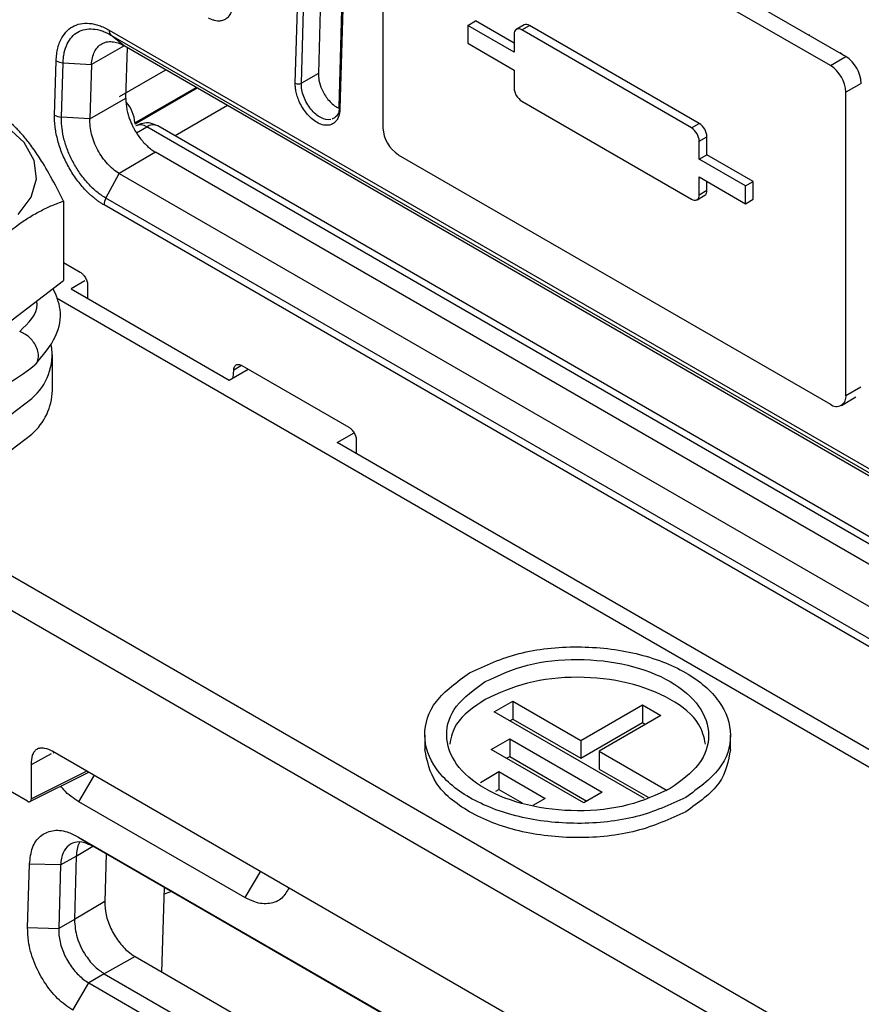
# Model space of a CAD drawing. Header units: millimetres. Extents: x -0.57 to 0.95, y -0.4 to 0.71.
# Tile 137 of 256: x 0.5185 to 0.557, y -0.2639 to -0.2188. Entities that reach past the tile are written whole.
import ezdxf

# ---------------------------------------------------------------- set-up
doc = ezdxf.new("R2010")
doc.units = ezdxf.units.MM
doc.layers.add('FORMAT', color=7, linetype='Continuous')

msp = doc.modelspace()

# ---------------------------------------------------------------- linework, layer by layer
at = {"layer": 'FORMAT', "color": 7, "linetype": 'Continuous', "lineweight": 25}
for p, q in [((0.532636, -0.20507), (0.532155, -0.221271)), ((0.531094, -0.221714), (0.531576, -0.205514)), ((0.531377, -0.22172), (0.531859, -0.205519)), ((0.533568, -0.206616), (0.533086, -0.222816)), ((0.533627, -0.206697), (0.533145, -0.222898)), ((0.556325, -0.220501), (0.536526, -0.209071)), ((0.555617, -0.220909), (0.535818, -0.209479)), ((0.535111, -0.209887), (0.535111, -0.223769)), ((0.539, -0.219073), (0.539354, -0.218869)), ((0.539, -0.219073), (0.539, -0.21989)), ((0.541122, -0.220298), (0.539, -0.219073)), ((0.541122, -0.219889), (0.539354, -0.218869)), ((0.541579, -0.219048), (0.541225, -0.219252)), ((0.541475, -0.219277), (0.541829, -0.219073)), ((0.549607, -0.223563), (0.541829, -0.219073)), ((0.522572, -0.219286), (0.580554, -0.252759)), ((0.522653, -0.219514), (0.580636, -0.252987)), ((0.523254, -0.220001), (0.522653, -0.219514)), ((0.541122, -0.219481), (0.541122, -0.220298)), ((0.549254, -0.223767), (0.541475, -0.219277)), ((0.554659, -0.219504), (0.554628, -0.219521)), ((0.523254, -0.220001), (0.521762, -0.220863)), ((0.581236, -0.253474), (0.523254, -0.220001)), ((0.539, -0.21989), (0.541122, -0.221114)), ((0.523335, -0.222404), (0.523404, -0.220088)), ((0.555617, -0.220909), (0.556325, -0.220501)), ((0.556058, -0.220311), (0.556217, -0.220441)), ((0.520069, -0.223185), (0.520143, -0.220693)), ((0.520384, -0.223273), (0.520458, -0.22078)), ((0.520458, -0.22078), (0.521762, -0.220863)), ((0.521762, -0.220863), (0.521688, -0.223355)), ((0.523045, -0.222332), (0.525168, -0.221106)), ((0.532155, -0.221271), (0.531377, -0.22172)), ((0.541122, -0.221114), (0.541122, -0.221931)), ((0.557032, -0.221725), (0.556325, -0.222134)), ((0.523752, -0.223528), (0.526557, -0.221908)), ((0.523754, -0.223586), (0.526608, -0.221938)), ((0.556325, -0.236015), (0.556325, -0.222134)), ((0.521688, -0.223355), (0.523335, -0.222404)), ((0.527997, -0.22274), (0.525586, -0.224132)), ((0.541475, -0.222543), (0.549254, -0.227033)), ((0.521688, -0.223355), (0.520384, -0.223273)), ((0.523752, -0.223528), (0.523754, -0.223586)), ((0.582542, -0.257012), (0.524794, -0.223674)), ((0.549254, -0.223767), (0.549607, -0.223563)), ((0.523826, -0.223994), (0.524294, -0.223724)), ((0.582532, -0.257344), (0.524294, -0.223724)), ((0.549607, -0.22438), (0.549961, -0.224175)), ((0.549607, -0.225196), (0.549607, -0.22438)), ((0.549961, -0.224992), (0.549961, -0.224175)), ((0.5247, -0.224882), (0.523025, -0.225849)), ((0.582505, -0.258252), (0.5247, -0.224882)), ((0.535818, -0.224993), (0.555617, -0.236423)), ((0.549607, -0.225196), (0.549961, -0.224992)), ((0.552082, -0.226217), (0.549961, -0.224992)), ((0.551728, -0.226421), (0.549607, -0.225196)), ((0.522422, -0.226986), (0.523025, -0.225849)), ((0.523025, -0.225849), (0.581008, -0.259322)), ((0.549607, -0.226013), (0.551728, -0.227237)), ((0.549607, -0.226829), (0.549607, -0.226013)), ((0.549961, -0.226625), (0.549961, -0.226217)), ((0.551728, -0.226421), (0.552082, -0.226217)), ((0.552082, -0.227033), (0.552082, -0.226217)), ((0.549607, -0.226829), (0.549961, -0.226625)), ((0.551728, -0.227237), (0.551728, -0.226421)), ((0.520478, -0.227119), (0.520478, -0.230759)), ((0.573131, -0.256617), (0.522334, -0.227293)), ((0.573926, -0.256718), (0.522422, -0.226986)), ((0.549503, -0.227058), (0.549857, -0.226854)), ((0.551728, -0.227237), (0.552082, -0.227033)), ((0.520478, -0.229932), (0.521243, -0.230373)), ((0.51599, -0.23417), (0.520478, -0.230759)), ((0.521451, -0.230775), (0.520824, -0.231137)), ((0.520824, -0.231137), (0.528072, -0.235321)), ((0.521584, -0.230978), (0.521584, -0.231576)), ((0.566591, -0.258375), (0.520151, -0.231565)), ((0.519968, -0.235786), (0.519968, -0.234153)), ((0.528072, -0.235321), (0.528943, -0.234819)), ((0.528256, -0.235215), (0.528278, -0.234843)), ((0.528278, -0.234843), (0.528628, -0.23464)), ((0.528643, -0.234646), (0.533551, -0.237479)), ((0.556325, -0.236015), (0.557005, -0.235622)), ((0.556117, -0.236473), (0.556781, -0.23609)), ((0.533022, -0.238179), (0.533791, -0.237734)), ((0.533893, -0.238084), (0.533893, -0.238682)), ((0.567331, -0.257985), (0.533022, -0.238179)), ((0.508255, -0.238593), (0.567659, -0.272886)), ((0.566952, -0.274082), (0.507549, -0.239789)), ((0.518821, -0.254606), (0.50715, -0.247869)), ((0.540216, -0.250517), (0.541064, -0.250027)), ((0.541064, -0.250027), (0.544175, -0.251823)), ((0.541064, -0.250027), (0.541064, -0.250844)), ((0.544175, -0.251823), (0.547004, -0.250191)), ((0.547004, -0.250191), (0.547852, -0.25068)), ((0.547004, -0.250191), (0.547004, -0.251007)), ((0.54709, -0.254486), (0.540216, -0.250517)), ((0.547852, -0.25068), (0.545024, -0.252313)), ((0.540923, -0.250925), (0.541064, -0.250844)), ((0.541064, -0.250844), (0.544175, -0.25264)), ((0.544175, -0.25264), (0.547004, -0.251007)), ((0.547004, -0.251007), (0.547145, -0.251089)), ((0.537034, -0.251578), (0.537034, -0.252233)), ((0.551034, -0.252233), (0.551034, -0.251578)), ((0.540074, -0.252232), (0.540923, -0.251742)), ((0.540923, -0.251742), (0.545165, -0.254191)), ((0.540923, -0.251742), (0.540923, -0.252558)), ((0.544175, -0.251823), (0.544175, -0.25264)), ((0.519004, -0.252923), (0.519925, -0.252425)), ((0.519983, -0.252319), (0.554205, -0.272074)), ((0.520002, -0.252384), (0.520051, -0.252358)), ((0.544317, -0.254681), (0.540074, -0.252232)), ((0.545024, -0.252313), (0.548135, -0.254109)), ((0.545024, -0.252313), (0.545024, -0.25313)), ((0.519004, -0.254493), (0.519004, -0.252923)), ((0.540781, -0.25264), (0.540923, -0.252558)), ((0.540923, -0.252558), (0.544458, -0.254599)), ((0.518938, -0.254622), (0.521641, -0.253276)), ((0.521552, -0.253224), (0.519004, -0.254493)), ((0.521186, -0.254627), (0.521891, -0.25342)), ((0.539579, -0.253742), (0.540428, -0.253252)), ((0.540428, -0.253252), (0.542549, -0.254477)), ((0.540428, -0.253252), (0.540428, -0.254069)), ((0.545024, -0.25313), (0.547259, -0.25442)), ((0.540287, -0.25415), (0.540428, -0.254069)), ((0.540428, -0.254069), (0.541495, -0.254685)), ((0.545165, -0.254191), (0.544317, -0.254681)), ((0.528792, -0.259017), (0.521186, -0.254627)), ((0.542549, -0.254477), (0.541979, -0.254806)), ((0.521139, -0.256231), (0.547836, -0.271643)), ((0.521139, -0.256231), (0.521821, -0.256668)), ((0.521064, -0.257119), (0.52182, -0.256667)), ((0.548044, -0.271806), (0.521821, -0.256668)), ((0.522431, -0.25702), (0.522367, -0.259197)), ((0.518832, -0.260392), (0.518919, -0.257484)), ((0.520344, -0.25752), (0.518918, -0.257484)), ((0.520344, -0.25752), (0.521064, -0.257119)), ((0.521064, -0.257119), (0.520978, -0.260027)), ((0.520344, -0.25752), (0.520258, -0.260428)), ((0.529497, -0.25781), (0.528792, -0.259017)), ((0.524989, -0.26243), (0.525104, -0.258563)), ((0.525423, -0.258747), (0.525095, -0.258862)), ((0.522366, -0.259197), (0.520978, -0.260027)), ((0.520978, -0.260027), (0.520258, -0.260428)), ((0.518832, -0.260392), (0.520258, -0.260428)), ((0.523755, -0.261718), (0.522343, -0.262505)), ((0.523755, -0.261718), (0.54983, -0.27677)), ((0.522343, -0.262505), (0.521634, -0.262928)), ((0.522343, -0.262505), (0.54904, -0.277917)), ((0.520902, -0.264181), (0.521634, -0.262928)), ((0.521634, -0.262928), (0.548331, -0.27834))]:
    msp.add_line(p, q, dxfattribs=at)
at = {"layer": 'FORMAT', "color": 7, "linetype": 'Continuous', "lineweight": 25, "flags": 128}
for points in [[(0.518402, -0.227726), (0.518991, -0.226944), (0.51924, -0.226104), (0.519132, -0.225253), (0.518675, -0.224442), (0.517895, -0.223717)], [(0.506399, -0.233385), (0.506382, -0.233436), (0.506277, -0.234352), (0.506541, -0.235258), (0.50716, -0.236103), (0.508099, -0.236844), (0.50931, -0.23744), (0.510726, -0.237858), (0.51227, -0.238077), (0.513861, -0.238084), (0.515411, -0.237879), (0.516838, -0.237473), (0.518064, -0.236889), (0.519024, -0.236156)], [(0.506268, -0.235786), (0.506277, -0.235985), (0.506541, -0.236891), (0.50716, -0.237737), (0.508099, -0.238477), (0.50931, -0.239073), (0.510726, -0.239491), (0.51227, -0.23971), (0.513861, -0.239717), (0.515411, -0.239512), (0.516838, -0.239106), (0.518064, -0.238522), (0.519024, -0.23779)]]:
    msp.add_lwpolyline(points, dxfattribs=at)
at = {"layer": 'FORMAT', "color": 7, "linetype": 'Continuous', "lineweight": 25}
for centre, radius, start, end in [((0.541682, -0.219277), 0.0002514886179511, 54.382423, 114.307119), ((0.541337, -0.219446), 0.0002183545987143, 50.796715, 189.214037), ((0.555496, -0.221795), 0.0015368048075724, 2.605478, 57.394522), ((0.554789, -0.222203), 0.0015368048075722, 2.605478, 57.394522), ((0.531242, -0.221433), 0.0003171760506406, 242.358528, 295.311801), ((0.541889, -0.221896), 0.0007684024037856, 182.605478, 237.394522), ((0.522193, -0.223638), 0.0015624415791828, 4.042325, 42.164055), ((0.533183, -0.222809), 9.67906775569e-05, 184.271473, 246.918831), ((0.524003, -0.224108), 0.0004813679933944, 52.888283, 115.801258), ((0.524584, -0.224108), 0.0004813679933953, 64.198742, 127.111717), ((0.549193, -0.22421), 0.0007684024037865, 2.605478, 57.394522), ((0.536647, -0.223699), 0.0015368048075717, 182.605478, 237.394522), ((0.548839, -0.224415), 0.0007684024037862, 2.605478, 57.394522), ((0.549392, -0.226864), 0.0002183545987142, 230.796715, 9.214037), ((0.549716, -0.226652), 0.0002464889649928, 305.013333, 6.298848), ((0.517285, -0.234126), 0.0026737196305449, 310.575229, 8.472069), ((0.517217, -0.235714), 0.0027521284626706, 311.034027, 358.493495), ((0.555894, -0.236085), 0.0004367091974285, 230.796715, 9.214037)]:
    msp.add_arc(centre, radius, start, end, dxfattribs=at)
for points, knots in [([(0.5282170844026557, -0.2180978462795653), (0.5282154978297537, -0.2181302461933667), (0.5282123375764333, -0.2181947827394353), (0.5281993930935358, -0.2182860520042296), (0.5281804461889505, -0.2183724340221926), (0.5281549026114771, -0.2184535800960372), (0.528107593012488, -0.2185663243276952), (0.5280237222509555, -0.2186950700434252), (0.5278850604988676, -0.2188077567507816), (0.5277189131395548, -0.2188712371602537), (0.5275513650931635, -0.2188789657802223), (0.527396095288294, -0.2188518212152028), (0.5272585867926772, -0.2188060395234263), (0.5271659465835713, -0.2187565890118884), (0.5271193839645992, -0.2187317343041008)], [0, 0, 0, 0, 0.0502465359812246, 0.1000847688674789, 0.1498252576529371, 0.1997803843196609, 0.2502585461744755, 0.3748583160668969, 0.5001460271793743, 0.6247169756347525, 0.7499766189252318, 0.8334195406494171, 0.9162736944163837, 1, 1, 1, 1]), ([(0.5201429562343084, -0.2206931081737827), (0.5201451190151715, -0.2206414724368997), (0.5201494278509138, -0.2205386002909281), (0.5201651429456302, -0.2203905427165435), (0.5201876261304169, -0.2202480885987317), (0.5202175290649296, -0.2201116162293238), (0.5202546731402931, -0.219981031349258), (0.5202991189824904, -0.2198563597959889), (0.5203929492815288, -0.2196407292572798), (0.5205691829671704, -0.2193689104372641), (0.5208758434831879, -0.2191188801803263), (0.5212427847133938, -0.2189777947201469), (0.521590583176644, -0.2189613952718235), (0.5218838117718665, -0.2190056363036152), (0.5221099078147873, -0.2190689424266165), (0.5223398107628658, -0.2191597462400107), (0.5224941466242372, -0.2192437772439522), (0.5225716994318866, -0.2192860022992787)], [0, 0, 0, 0, 0.0360112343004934, 0.0717439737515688, 0.1073107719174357, 0.142825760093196, 0.1784035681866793, 0.2141582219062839, 0.2502020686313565, 0.3749563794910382, 0.4998044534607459, 0.6245044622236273, 0.7492983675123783, 0.8122723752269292, 0.8746351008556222, 0.9370049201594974, 1, 1, 1, 1]), ([(0.5204580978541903, -0.2207802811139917), (0.5204596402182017, -0.2207370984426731), (0.5204615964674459, -0.2206980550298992), (0.5204676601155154, -0.2206185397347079), (0.5204715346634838, -0.2205794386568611), (0.5204856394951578, -0.2204640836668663), (0.5204983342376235, -0.2203898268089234), (0.5205463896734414, -0.220174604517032), (0.5205921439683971, -0.2200402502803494), (0.5207079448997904, -0.219800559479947), (0.5207775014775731, -0.219695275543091), (0.5209395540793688, -0.2195137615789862), (0.5210329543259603, -0.2194373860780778), (0.521235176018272, -0.2193207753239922), (0.5213448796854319, -0.2192792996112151), (0.5215815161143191, -0.2192309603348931), (0.521706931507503, -0.2192247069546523), (0.5219650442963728, -0.2192473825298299), (0.5220996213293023, -0.2192764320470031), (0.5223056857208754, -0.219346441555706), (0.5223747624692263, -0.2193740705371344), (0.5224786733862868, -0.2194217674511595), (0.5225133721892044, -0.2194387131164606), (0.5225828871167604, -0.2194747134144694), (0.5226164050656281, -0.2194932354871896), (0.522653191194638, -0.2195142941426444)], [0, 0, 0, 0, 0.0312499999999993, 0.0312499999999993, 0.0624999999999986, 0.0624999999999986, 0.1249999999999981, 0.1249999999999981, 0.2499999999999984, 0.2499999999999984, 0.3749999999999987, 0.3749999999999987, 0.4999999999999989, 0.4999999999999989, 0.6249999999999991, 0.6249999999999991, 0.7499999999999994, 0.7499999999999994, 0.8749999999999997, 0.8749999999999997, 0.9374999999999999, 0.9374999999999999, 0.9687499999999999, 0.9687499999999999, 1, 1, 1, 1]), ([(0.5217620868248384, -0.2208626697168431), (0.5217671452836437, -0.220752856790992), (0.5217813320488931, -0.2206483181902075), (0.5218273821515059, -0.2204537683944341), (0.5218592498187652, -0.2203637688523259), (0.5219394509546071, -0.2202017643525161), (0.5219877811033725, -0.2201297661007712), (0.5220990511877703, -0.2200065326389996), (0.522161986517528, -0.2199553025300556), (0.5223000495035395, -0.219875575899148), (0.5223751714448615, -0.2198470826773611), (0.5225347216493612, -0.2198139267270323), (0.5226191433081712, -0.2198092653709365), (0.5227940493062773, -0.2198239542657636), (0.5228845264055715, -0.2198433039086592), (0.5230680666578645, -0.2199052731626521), (0.5231611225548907, -0.219947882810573), (0.5232536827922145, -0.2200013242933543)], [3.141592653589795, 3.141592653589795, 3.141592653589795, 3.141592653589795, 3.337942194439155, 3.337942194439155, 3.53429173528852, 3.53429173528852, 3.73064127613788, 3.73064127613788, 3.926990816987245, 3.926990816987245, 4.123340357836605, 4.123340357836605, 4.319689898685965, 4.319689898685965, 4.51603943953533, 4.51603943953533, 4.71238898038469, 4.71238898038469, 4.71238898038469, 4.71238898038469]), ([(0.5321549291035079, -0.2212709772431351), (0.532158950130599, -0.221373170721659), (0.5321680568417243, -0.2216046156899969), (0.5322809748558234, -0.2219465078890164), (0.5324348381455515, -0.2222412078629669), (0.5325984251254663, -0.2224718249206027), (0.5327915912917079, -0.2226724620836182), (0.5329727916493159, -0.2228105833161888), (0.5330811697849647, -0.2228529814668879), (0.5331177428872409, -0.2228672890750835)], [0, 0, 0, 0, 0.1673564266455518, 0.3790242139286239, 0.5080141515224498, 0.6372297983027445, 0.7816534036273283, 0.9263171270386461, 1, 1, 1, 1]), ([(0.5331450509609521, -0.2228979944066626), (0.533143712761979, -0.2229262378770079), (0.5331410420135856, -0.2229826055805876), (0.5331305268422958, -0.2230629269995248), (0.5331152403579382, -0.2231396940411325), (0.5330844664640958, -0.223249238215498), (0.5330259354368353, -0.2233802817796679), (0.5329154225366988, -0.2235177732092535), (0.5327653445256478, -0.2236170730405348), (0.5325666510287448, -0.2236595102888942), (0.5323360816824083, -0.2236327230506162), (0.5320837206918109, -0.2235224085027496), (0.5318333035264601, -0.2233425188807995), (0.5316090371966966, -0.2231068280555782), (0.5314193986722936, -0.2228401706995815), (0.5312802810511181, -0.2225740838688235), (0.5311813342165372, -0.2223155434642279), (0.5311248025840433, -0.2220911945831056), (0.5310952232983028, -0.2218886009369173), (0.5310947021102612, -0.2217723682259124), (0.5310944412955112, -0.2217142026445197)], [0, 0, 0, 0, 0.0226512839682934, 0.0452069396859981, 0.0677812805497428, 0.0904883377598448, 0.1477029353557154, 0.2050447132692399, 0.2745774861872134, 0.3442138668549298, 0.4220654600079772, 0.5000278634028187, 0.5778740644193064, 0.6558420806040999, 0.7253656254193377, 0.7950112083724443, 0.8522203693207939, 0.9095669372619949, 0.9547451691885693, 1, 1, 1, 1]), ([(0.5327223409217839, -0.2233794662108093), (0.5325864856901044, -0.2234072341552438), (0.5324278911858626, -0.2233777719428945), (0.5321094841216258, -0.2232128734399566), (0.531950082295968, -0.2230774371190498), (0.5316756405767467, -0.2227386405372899), (0.5315608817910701, -0.2225358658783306), (0.5314082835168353, -0.2221199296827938), (0.53137075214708, -0.2219074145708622), (0.5313771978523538, -0.2217199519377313)], [0, 0, 0, 0, 0.25, 0.25, 0.5, 0.5, 0.75, 0.75, 1, 1, 1, 1]), ([(0.5233352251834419, -0.2224041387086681), (0.5233347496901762, -0.2224448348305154), (0.5233338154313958, -0.2225247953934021), (0.5233414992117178, -0.2226471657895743), (0.5233549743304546, -0.2227674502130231), (0.5233740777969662, -0.2228852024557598), (0.5233978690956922, -0.2229996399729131), (0.5234256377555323, -0.2231102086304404), (0.5234566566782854, -0.2232164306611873), (0.5234902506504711, -0.2233179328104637), (0.523525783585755, -0.2234144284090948), (0.5235626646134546, -0.2235057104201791), (0.5236003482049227, -0.2235916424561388), (0.523638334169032, -0.2236721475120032), (0.5236761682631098, -0.2237472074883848), (0.5237448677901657, -0.2238755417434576), (0.523852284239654, -0.2240529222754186), (0.5240079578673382, -0.2242677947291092), (0.5241738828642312, -0.224460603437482), (0.5243465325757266, -0.2246283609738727), (0.5245224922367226, -0.2247719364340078), (0.5246412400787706, -0.224845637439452), (0.5247000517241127, -0.2248821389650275)], [0, 0, 0, 0, 0.0463261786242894, 0.0910226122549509, 0.134089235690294, 0.1755259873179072, 0.2153328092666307, 0.2535096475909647, 0.2900564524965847, 0.3249731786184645, 0.3582597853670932, 0.3899162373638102, 0.4199425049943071, 0.448338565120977, 0.4751044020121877, 0.5002400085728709, 0.5873419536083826, 0.6729188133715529, 0.7569717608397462, 0.8395020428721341, 0.9205109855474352, 1, 1, 1, 1]), ([(0.5204782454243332, -0.2271187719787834), (0.5203540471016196, -0.2268722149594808), (0.5200416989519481, -0.226252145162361), (0.5195898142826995, -0.2254569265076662), (0.5191948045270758, -0.2248541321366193), (0.5188842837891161, -0.2244295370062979), (0.518595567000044, -0.2240745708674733), (0.5182635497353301, -0.2237220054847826), (0.5179327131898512, -0.2234179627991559), (0.5177150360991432, -0.2232526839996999), (0.5176059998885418, -0.2231698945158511)], [0, 0, 0, 0, 0.132763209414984, 0.3338881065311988, 0.4702967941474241, 0.5389101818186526, 0.6526930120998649, 0.7671661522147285, 0.8833716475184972, 0.9999999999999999, 0.9999999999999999, 0.9999999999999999, 0.9999999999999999]), ([(0.522333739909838, -0.2272925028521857), (0.5222895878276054, -0.2272661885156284), (0.5222016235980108, -0.2272137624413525), (0.5220707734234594, -0.2271247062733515), (0.5219415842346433, -0.2270284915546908), (0.521814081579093, -0.2269243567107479), (0.521688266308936, -0.226812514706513), (0.5215641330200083, -0.226692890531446), (0.5213418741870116, -0.2264617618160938), (0.5210357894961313, -0.2260875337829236), (0.5206895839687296, -0.225536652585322), (0.520407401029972, -0.2249485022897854), (0.5202378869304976, -0.2244437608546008), (0.5201434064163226, -0.2240442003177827), (0.5200948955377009, -0.2237491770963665), (0.5200675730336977, -0.2234608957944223), (0.5200684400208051, -0.2232776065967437), (0.5200688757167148, -0.2231854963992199)], [0, 0, 0, 0, 0.0360076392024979, 0.0717380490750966, 0.10730365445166, 0.1428184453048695, 0.178396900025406, 0.2141528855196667, 0.2501985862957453, 0.3749414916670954, 0.4998043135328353, 0.6244932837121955, 0.7493019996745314, 0.8122467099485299, 0.8746024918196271, 0.9369827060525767, 1, 1, 1, 1]), ([(0.5331162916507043, -0.2228740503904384), (0.5331052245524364, -0.2229482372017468), (0.5330810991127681, -0.2231099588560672), (0.5329586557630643, -0.2232725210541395), (0.5328446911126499, -0.2233319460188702), (0.532790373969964, -0.2233602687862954)], [0, 0, 0, 0, 0.3072757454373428, 0.6698379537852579, 0.9999999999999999, 0.9999999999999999, 0.9999999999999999, 0.9999999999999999]), ([(0.5224220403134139, -0.2269855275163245), (0.5222821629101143, -0.2269047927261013), (0.5221449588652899, -0.2268091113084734), (0.5218763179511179, -0.2265895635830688), (0.5217432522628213, -0.2264639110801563), (0.5214908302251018, -0.2261908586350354), (0.5213715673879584, -0.2260440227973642), (0.5211472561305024, -0.2257304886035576), (0.5210416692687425, -0.2255624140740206), (0.5208536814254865, -0.2252199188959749), (0.5207701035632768, -0.2250440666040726), (0.5206241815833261, -0.2246829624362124), (0.5205630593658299, -0.224500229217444), (0.5204670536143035, -0.2241400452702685), (0.5204314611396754, -0.2239601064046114), (0.5203982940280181, -0.2236958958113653), (0.5203906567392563, -0.2236091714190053), (0.5203843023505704, -0.2234814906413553), (0.5203830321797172, -0.2234393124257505), (0.5203822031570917, -0.2233557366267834), (0.5203827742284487, -0.2233159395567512), (0.520384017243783, -0.2232726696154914)], [0, 0, 0, 0, 0.1250000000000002, 0.1250000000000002, 0.2500000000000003, 0.2500000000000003, 0.3750000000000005, 0.3750000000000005, 0.5000000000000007, 0.5000000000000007, 0.6250000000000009, 0.6250000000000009, 0.750000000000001, 0.750000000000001, 0.8750000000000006, 0.8750000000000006, 0.9375000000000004, 0.9375000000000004, 0.9687500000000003, 0.9687500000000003, 1, 1, 1, 1]), ([(0.5230248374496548, -0.2258492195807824), (0.5229322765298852, -0.2257957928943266), (0.5228402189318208, -0.2257315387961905), (0.5226606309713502, -0.2255838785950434), (0.5225731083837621, -0.2255004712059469), (0.5224059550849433, -0.2253176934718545), (0.5223263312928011, -0.2252183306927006), (0.5221780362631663, -0.2250074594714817), (0.5221093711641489, -0.2248959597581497), (0.5219856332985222, -0.224665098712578), (0.5219305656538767, -0.2245457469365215), (0.5218361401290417, -0.2243037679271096), (0.5217967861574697, -0.2241811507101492), (0.5217353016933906, -0.2239373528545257), (0.5217131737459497, -0.2238161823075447), (0.5216869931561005, -0.2235799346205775), (0.5216829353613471, -0.2234648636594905), (0.5216880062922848, -0.2233550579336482)], [-1.570796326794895, -1.570796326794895, -1.570796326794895, -1.570796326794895, -1.374446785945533, -1.374446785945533, -1.178097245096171, -1.178097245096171, -0.981747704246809, -0.981747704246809, -0.7853981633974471, -0.7853981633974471, -0.589048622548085, -0.589048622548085, -0.392699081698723, -0.392699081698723, -0.196349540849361, -0.196349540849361, 0, 0, 0, 0]), ([(0.5247919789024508, -0.223677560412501), (0.5246841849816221, -0.2236279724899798), (0.5244677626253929, -0.2235284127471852), (0.5241057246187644, -0.223533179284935), (0.5238960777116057, -0.2236292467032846), (0.5237948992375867, -0.2236756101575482)], [0, 0, 0, 0, 0.3392412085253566, 0.6811087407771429, 1, 1, 1, 1]), ([(0.5159904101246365, -0.2305291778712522), (0.5161844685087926, -0.2303057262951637), (0.5165253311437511, -0.2299132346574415), (0.517124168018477, -0.2292873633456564), (0.5177381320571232, -0.2287118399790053), (0.5183772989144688, -0.2282078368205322), (0.5189320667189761, -0.2278379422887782), (0.5194508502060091, -0.2275475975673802), (0.5199677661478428, -0.227305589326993), (0.5203078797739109, -0.2271811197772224), (0.5204782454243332, -0.2271187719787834)], [0, 0, 0, 0, 0.1327610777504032, 0.2331942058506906, 0.402056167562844, 0.5389267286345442, 0.6527055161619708, 0.7671745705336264, 0.8833758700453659, 0.9999999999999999, 0.9999999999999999, 0.9999999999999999, 0.9999999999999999]), ([(0.5061769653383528, -0.2302580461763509), (0.5061585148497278, -0.2302861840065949), (0.5058809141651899, -0.2307095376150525), (0.5058566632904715, -0.2317860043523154), (0.5062204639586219, -0.2331930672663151), (0.5072093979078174, -0.2343937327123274), (0.5084817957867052, -0.2353150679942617), (0.5102984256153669, -0.236086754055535), (0.5123334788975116, -0.2364581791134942), (0.514320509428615, -0.2364641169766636), (0.5160609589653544, -0.2362090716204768), (0.5178338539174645, -0.2356317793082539), (0.5186996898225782, -0.234981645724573), (0.519155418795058, -0.2346394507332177)], [0, 0, 0, 0, 0.0064345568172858, 0.0968124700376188, 0.2128366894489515, 0.2996488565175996, 0.3881280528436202, 0.4904704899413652, 0.6178534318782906, 0.6971923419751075, 0.7871295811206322, 0.8879565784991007, 1, 1, 1, 1]), ([(0.5212429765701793, -0.2303734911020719), (0.5212573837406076, -0.2303824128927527), (0.5212862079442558, -0.2304002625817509), (0.5213287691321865, -0.230434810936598), (0.521378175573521, -0.2304820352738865), (0.5214325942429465, -0.2305468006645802), (0.5214863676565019, -0.230630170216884), (0.5215307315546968, -0.2307203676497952), (0.5215615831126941, -0.2308104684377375), (0.5215810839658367, -0.2308984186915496), (0.5215832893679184, -0.2309516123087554), (0.5215843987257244, -0.2309783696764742)], [0, 0, 0, 0, 0.0797155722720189, 0.1594857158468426, 0.240513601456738, 0.3687409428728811, 0.4999702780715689, 0.6282282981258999, 0.7594894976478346, 0.8790187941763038, 1, 1, 1, 1]), ([(0.5191554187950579, -0.2346394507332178), (0.5195222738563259, -0.2342086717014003), (0.5201876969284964, -0.2334272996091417), (0.5204473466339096, -0.2321440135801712), (0.5201395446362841, -0.2314366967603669), (0.5200021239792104, -0.2311209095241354)], [0, 0, 0, 0, 0.404813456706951, 0.7342742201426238, 1, 1, 1, 1]), ([(0.5184697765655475, -0.2330953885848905), (0.5188738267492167, -0.2326948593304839), (0.5193291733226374, -0.2322434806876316), (0.5192569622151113, -0.2317490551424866), (0.5192488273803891, -0.2316933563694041)], [0, 0, 0, 0, 0.8873464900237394, 1, 1, 1, 1]), ([(0.5191547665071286, -0.2346386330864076), (0.5191563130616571, -0.2346377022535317), (0.519221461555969, -0.2345984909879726), (0.5192965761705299, -0.2344537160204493), (0.5193488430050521, -0.2342112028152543), (0.5193006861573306, -0.2339285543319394), (0.5191747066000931, -0.2336600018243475), (0.518978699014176, -0.2334088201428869), (0.5187358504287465, -0.2332066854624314), (0.5185512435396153, -0.233129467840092), (0.5184697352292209, -0.2330953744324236)], [0, 0, 0, 0, 0.0034282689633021, 0.1444155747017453, 0.2930296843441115, 0.4416437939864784, 0.5826310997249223, 0.7104728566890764, 0.8721669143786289, 1, 1, 1, 1]), ([(0.5282780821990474, -0.234842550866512), (0.5282795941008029, -0.2348262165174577), (0.5282826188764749, -0.2347935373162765), (0.5282939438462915, -0.2347492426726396), (0.5283130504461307, -0.2347012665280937), (0.5283447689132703, -0.2346545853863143), (0.5283923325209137, -0.2346178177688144), (0.5284495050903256, -0.2345978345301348), (0.5285121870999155, -0.2345971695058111), (0.5285777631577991, -0.2346117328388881), (0.5286213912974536, -0.2346342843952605), (0.5286433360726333, -0.2346456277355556)], [0, 0, 0, 0, 0.0797635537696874, 0.159578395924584, 0.240645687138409, 0.3689172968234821, 0.5001625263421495, 0.62840544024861, 0.7596216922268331, 0.8790906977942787, 1, 1, 1, 1]), ([(0.5335511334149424, -0.2374788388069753), (0.5335655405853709, -0.2374877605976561), (0.533594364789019, -0.2375056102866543), (0.5336369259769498, -0.2375401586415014), (0.5336863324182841, -0.2375873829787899), (0.5337407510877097, -0.2376521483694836), (0.5337945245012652, -0.2377355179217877), (0.5338388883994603, -0.2378257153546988), (0.5338697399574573, -0.2379158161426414), (0.5338892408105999, -0.2380037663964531), (0.5338914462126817, -0.2380569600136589), (0.5338925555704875, -0.2380837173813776)], [0, 0, 0, 0, 0.0797155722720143, 0.159485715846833, 0.2405136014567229, 0.3687409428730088, 0.4999702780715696, 0.6282282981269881, 0.7594894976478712, 0.8790187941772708, 1, 1, 1, 1]), ([(0.5498933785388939, -0.2519866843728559), (0.5498235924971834, -0.2516743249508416), (0.5496529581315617, -0.2509105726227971), (0.5483666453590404, -0.2498841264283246), (0.5463934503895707, -0.2491098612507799), (0.54404047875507, -0.2488457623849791), (0.5416489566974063, -0.2490944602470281), (0.5404105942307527, -0.2496619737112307), (0.5397914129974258, -0.249945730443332)], [0, 0, 0, 0, 0.121572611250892, 0.2972580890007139, 0.4729435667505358, 0.648629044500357, 0.8243145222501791, 1, 1, 1, 1]), ([(0.5397914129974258, -0.249945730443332), (0.5392747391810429, -0.2503004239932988), (0.5384005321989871, -0.2509005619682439), (0.538240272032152, -0.2516714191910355), (0.5381747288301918, -0.2519866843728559)], [0, 0, 0, 0, 0.5910200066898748, 1, 1, 1, 1]), ([(0.5190036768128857, -0.2529228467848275), (0.5190138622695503, -0.2527733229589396), (0.5190293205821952, -0.2525463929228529), (0.5191391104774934, -0.2523222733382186), (0.5192584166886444, -0.2522045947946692), (0.5194146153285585, -0.2521521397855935), (0.5196553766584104, -0.2521598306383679), (0.5198531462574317, -0.2522554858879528), (0.5199834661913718, -0.2523185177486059)], [0, 0, 0, 0, 0.2497929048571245, 0.3791068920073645, 0.500027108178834, 0.6205674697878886, 0.7499735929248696, 1, 1, 1, 1]), ([(0.5211862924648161, -0.2546265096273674), (0.520942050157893, -0.2544746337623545), (0.5206447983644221, -0.2542897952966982), (0.5204000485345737, -0.2539722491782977), (0.5203564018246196, -0.2539156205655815)], [0, 0, 0, 0, 0.8216680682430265, 1, 1, 1, 1]), ([(0.5188205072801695, -0.2546057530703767), (0.5188325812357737, -0.2546119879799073), (0.5188562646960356, -0.2546242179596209), (0.5189022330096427, -0.2546338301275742), (0.5189431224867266, -0.2546238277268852), (0.5189743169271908, -0.254596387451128), (0.5189973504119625, -0.2545586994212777), (0.5190011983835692, -0.2545187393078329), (0.5190036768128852, -0.2544930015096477)], [0, 0, 0, 0, 0.1274774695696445, 0.2500512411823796, 0.5003911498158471, 0.6293274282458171, 0.7612545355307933, 1, 1, 1, 1]), ([(0.5189185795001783, -0.2574842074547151), (0.5189501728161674, -0.2572206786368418), (0.5190133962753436, -0.2566933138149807), (0.5193979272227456, -0.256161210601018), (0.5199503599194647, -0.25590537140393), (0.5205649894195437, -0.2559464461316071), (0.5209717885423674, -0.2561483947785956), (0.52113859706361, -0.2562312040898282)], [0, 0, 0, 0, 0.2111252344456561, 0.4224965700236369, 0.6357732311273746, 0.8506483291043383, 1, 1, 1, 1]), ([(0.5218208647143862, -0.2566675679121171), (0.5216477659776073, -0.2565889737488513), (0.5213140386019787, -0.2564374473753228), (0.5208767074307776, -0.2564964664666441), (0.5205523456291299, -0.256749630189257), (0.5203819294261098, -0.2571230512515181), (0.5203545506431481, -0.2574133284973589), (0.5203444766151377, -0.2575201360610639)], [0, 0, 0, 0, 0.2312203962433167, 0.4457835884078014, 0.6603616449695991, 0.8750300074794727, 1, 1, 1, 1]), ([(0.5212233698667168, -0.2564929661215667), (0.5212160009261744, -0.2565029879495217), (0.5211562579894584, -0.2565842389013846), (0.521094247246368, -0.2567928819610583), (0.5210742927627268, -0.2570113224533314), (0.521064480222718, -0.2571187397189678)], [0, 0, 0, 0, 0.0667380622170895, 0.5410720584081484, 1, 1, 1, 1]), ([(0.5308093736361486, -0.258568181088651), (0.5307118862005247, -0.2587415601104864), (0.5305017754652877, -0.2591152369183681), (0.5299371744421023, -0.2593367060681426), (0.529332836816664, -0.2592890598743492), (0.5289411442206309, -0.2590921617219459), (0.5287918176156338, -0.2590170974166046)], [0, 0, 0, 0, 0.2495802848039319, 0.5379103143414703, 0.8238356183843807, 0.9999999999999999, 0.9999999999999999, 0.9999999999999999, 0.9999999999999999]), ([(0.5223665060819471, -0.2591965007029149), (0.5223767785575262, -0.2593958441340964), (0.5223973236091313, -0.2597945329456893), (0.5226305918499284, -0.2604447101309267), (0.5229846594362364, -0.2610379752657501), (0.5233831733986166, -0.2614737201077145), (0.5236496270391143, -0.2616484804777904), (0.5237551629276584, -0.2617176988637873)], [0, 0, 0, 0, 0.214865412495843, 0.4297329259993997, 0.6445329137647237, 0.8592080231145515, 1, 1, 1, 1]), ([(0.5209780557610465, -0.2600265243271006), (0.5209997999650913, -0.2602990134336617), (0.5210435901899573, -0.2608477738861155), (0.5214391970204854, -0.2616379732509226), (0.5218994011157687, -0.2622014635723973), (0.5222012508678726, -0.2624077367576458), (0.5223428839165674, -0.2625045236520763)], [0, 0, 0, 0, 0.2930965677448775, 0.5902614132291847, 0.8077436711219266, 0.9999999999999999, 0.9999999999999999, 0.9999999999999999, 0.9999999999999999]), ([(0.5209023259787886, -0.2641806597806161), (0.5206649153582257, -0.2640155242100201), (0.5201898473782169, -0.2636850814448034), (0.5195648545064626, -0.2628872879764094), (0.5190971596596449, -0.261971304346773), (0.5188517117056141, -0.2610975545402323), (0.518837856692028, -0.2605978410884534), (0.518832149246, -0.2603919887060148)], [0, 0, 0, 0, 0.2107484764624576, 0.4217159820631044, 0.6347445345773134, 0.8495363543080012, 1, 1, 1, 1]), ([(0.5202580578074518, -0.2604279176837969), (0.5202583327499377, -0.2605322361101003), (0.5202591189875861, -0.2608305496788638), (0.520390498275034, -0.2613726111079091), (0.5206863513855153, -0.2619929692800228), (0.521097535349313, -0.2625295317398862), (0.5214352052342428, -0.262810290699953), (0.5216143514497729, -0.2629164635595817), (0.5216339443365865, -0.262928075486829)], [0, 0, 0, 0, 0.1154174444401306, 0.3300528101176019, 0.544665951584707, 0.759170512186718, 0.9736609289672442, 1, 1, 1, 1])]:
    msp.add_open_spline(points, degree=3, knots=knots, dxfattribs=at)
for points in [[(0.5225716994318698, -0.2192860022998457), (0.5225687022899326, -0.2193868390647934), (0.5225982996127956, -0.2194697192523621), (0.5226532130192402, -0.2195142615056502)], [(0.5201429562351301, -0.220693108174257), (0.5202247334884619, -0.2207403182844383), (0.520342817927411, -0.2207730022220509), (0.5204580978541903, -0.2207802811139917)], [(0.5200688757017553, -0.2231854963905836), (0.5201523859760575, -0.2232337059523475), (0.5202662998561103, -0.2232652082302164), (0.5203840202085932, -0.2232726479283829)], [(0.5224220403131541, -0.2269855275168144), (0.5223683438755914, -0.2270867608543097), (0.5223365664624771, -0.2271972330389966), (0.5223337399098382, -0.2272925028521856)], [(0.5390843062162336, -0.2487209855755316), (0.5398065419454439, -0.2483899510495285), (0.5412510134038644, -0.2477278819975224), (0.5440432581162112, -0.2474375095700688), (0.5467802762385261, -0.2477464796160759), (0.549112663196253, -0.2486465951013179), (0.5506718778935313, -0.2499930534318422), (0.5512070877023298, -0.25157310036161), (0.5507040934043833, -0.2531850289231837), (0.5495572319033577, -0.2540189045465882), (0.548983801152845, -0.2544358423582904)], [(0.5397914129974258, -0.2491291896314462), (0.5404104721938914, -0.2488454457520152), (0.5416485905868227, -0.2482779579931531), (0.5440419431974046, -0.2480290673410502), (0.5463879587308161, -0.2482938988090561), (0.5483871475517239, -0.2490654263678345), (0.5497236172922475, -0.2502195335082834), (0.5501823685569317, -0.2515738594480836), (0.5497512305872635, -0.2529555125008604), (0.5487682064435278, -0.2536702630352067), (0.5482766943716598, -0.2540276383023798)], [(0.548983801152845, -0.2544358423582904), (0.5482615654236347, -0.2547668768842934), (0.5468170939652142, -0.2554289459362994), (0.5440248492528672, -0.2557193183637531), (0.5412878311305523, -0.255410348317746), (0.5389554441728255, -0.2545102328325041), (0.5373962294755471, -0.2531637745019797), (0.5368610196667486, -0.2515837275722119), (0.5373640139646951, -0.2499717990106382), (0.5385108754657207, -0.2491379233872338), (0.5390843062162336, -0.2487209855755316)], [(0.5482766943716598, -0.2540276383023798), (0.5476576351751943, -0.2543113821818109), (0.546419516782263, -0.2548788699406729), (0.5440261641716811, -0.2551277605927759), (0.5416801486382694, -0.25486292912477), (0.5396809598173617, -0.2540914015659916), (0.5383444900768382, -0.2529372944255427), (0.537885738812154, -0.2515829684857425), (0.5383168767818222, -0.2502013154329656), (0.5392999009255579, -0.2494865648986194), (0.5397914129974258, -0.2491291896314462)], [(0.548983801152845, -0.255089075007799), (0.5482614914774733, -0.2554201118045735), (0.5468168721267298, -0.2560821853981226), (0.5440257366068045, -0.2563725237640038), (0.5412845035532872, -0.2560636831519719), (0.5389678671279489, -0.2551630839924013), (0.5373498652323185, -0.2538184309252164), (0.5371393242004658, -0.2527605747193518), (0.5370340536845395, -0.2522316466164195)], [(0.5510340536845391, -0.2522316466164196), (0.5509384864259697, -0.2527667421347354), (0.5507473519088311, -0.253836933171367), (0.5495716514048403, -0.254671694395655), (0.548983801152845, -0.255089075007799)]]:
    msp.add_open_spline(points, degree=3, dxfattribs=at)

doc.saveas('drawing.dxf')
